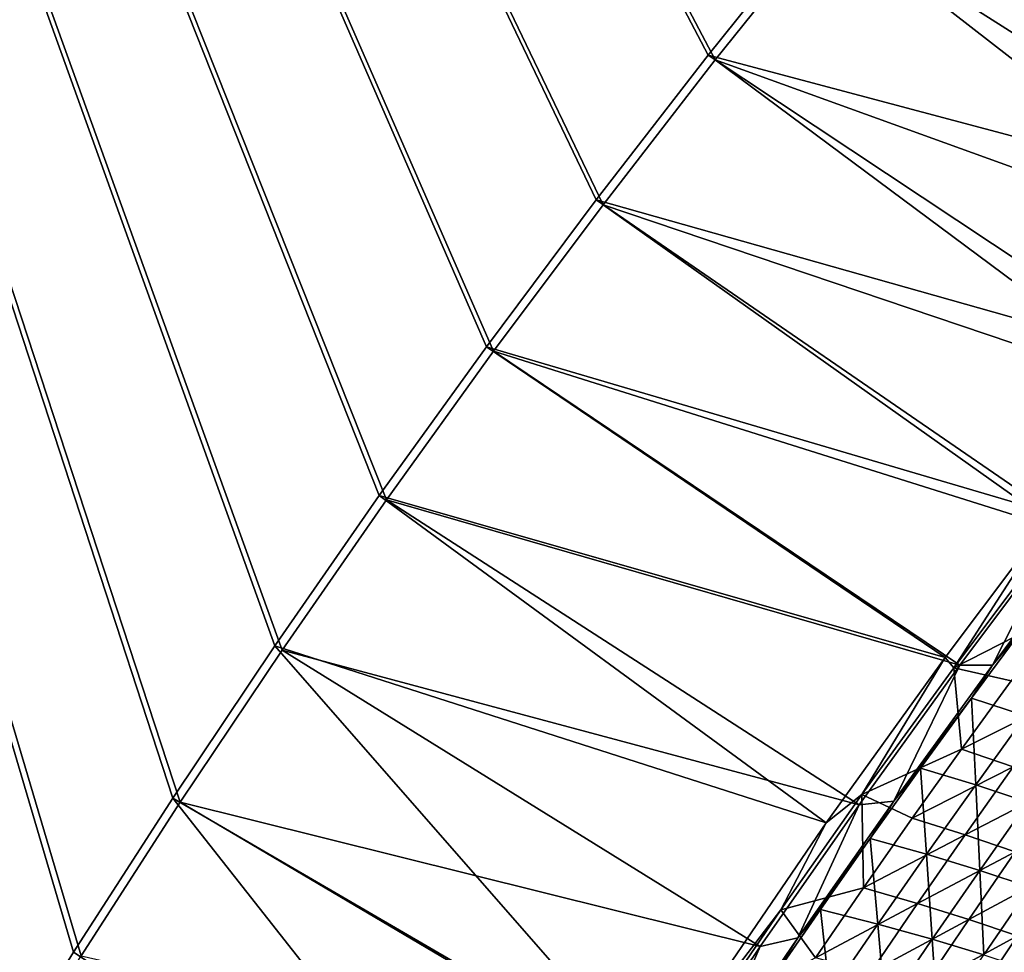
# Model space of a CAD drawing. Header units: metres. Extents: x 0 to 1400, y -1400 to 0.
# Tile 117 of 256: x 136 to 225, y -445 to -360. Entities that reach past the tile are written whole.
import ezdxf

# ---------------------------------------------------------------- set-up
doc = ezdxf.new("R2010")
doc.units = ezdxf.units.M

msp = doc.modelspace()

# ---------------------------------------------------------------- linework, layer by layer
at = {"layer": 'None'}
for points in [[(11.242748, -7.263255), (132.340759, -459.605499), (141.127594, -445.420471)], [(141.127594, -445.420471), (150.163284, -431.39267), (11.242748, -7.263255)], [(150.163284, -431.39267), (159.443253, -417.525238), (11.242748, -7.263255)], [(11.242748, -7.263255), (159.443253, -417.525238), (168.963058, -403.82132)], [(168.963058, -403.82132), (178.718384, -390.284088), (11.242748, -7.263255)], [(178.718384, -390.284088), (188.705048, -376.916565), (11.242748, -7.263255)], [(11.242748, -7.263255), (188.705048, -376.916565), (198.918961, -363.721863)], [(198.918961, -363.721863), (209.356171, -350.703094), (11.242748, -7.263255)], [(11.242748, -7.263255, -3), (208.73381, -350.241547, -3), (198.285233, -363.275543, -3)], [(198.285233, -363.275543, -3), (188.060287, -376.485718, -3), (11.242748, -7.263255, -3)], [(188.060287, -376.485718, -3), (178.062958, -389.868988, -3), (11.242748, -7.263255, -3)], [(11.242748, -7.263255, -3), (178.062958, -389.868988, -3), (168.297318, -403.422211, -3)], [(168.297318, -403.422211, -3), (158.767548, -417.142334, -3), (11.242748, -7.263255, -3)], [(158.767548, -417.142334, -3), (149.477982, -431.026184, -3), (11.242748, -7.263255, -3)], [(11.242748, -7.263255, -3), (149.477982, -431.026184, -3), (140.433075, -445.070679, -3)], [(140.433075, -445.070679, -3), (131.637405, -459.272583, -3), (11.242748, -7.263255, -3)], [(230.286575, -324.714478, -3), (262.513245, -364.51059, -32.134224), (219.402176, -337.38681, -3)], [(262.513245, -364.51059, -32.134224), (208.73381, -350.241547, -3), (219.402176, -337.38681, -3)], [(209.356171, -350.703094), (259.472839, -370.392487, -29.549793), (220.012833, -337.863342)], [(259.472839, -370.392487, -29.549793), (268.951935, -359.337799, -29.548212), (220.012833, -337.863342)], [(251.62796, -377.464661, -32.136173), (198.285233, -363.275543, -3), (208.73381, -350.241547, -3)], [(198.918961, -363.721863), (249.766708, -382.085571, -29.551611), (209.356171, -350.703094)], [(262.513245, -364.51059, -32.134224), (251.62796, -377.464661, -32.136173), (208.73381, -350.241547, -3)], [(249.766708, -382.085571, -29.551611), (259.472839, -370.392487, -29.549793), (209.356171, -350.703094)], [(240.456223, -391.274231, -32.138454), (188.060287, -376.485718, -3), (198.285233, -363.275543, -3)], [(251.62796, -377.464661, -32.136173), (240.456223, -391.274231, -32.138454), (198.285233, -363.275543, -3)], [(188.705048, -376.916565), (239.995163, -394.263, -29.553665), (198.918961, -363.721863)], [(239.995163, -394.263, -29.553665), (249.766708, -382.085571, -29.551611), (198.918961, -363.721863)], [(229.70636, -405.090698, -32.140949), (178.062958, -389.868988, -3), (188.060287, -376.485718, -3)], [(240.456223, -391.274231, -32.138454), (229.70636, -405.090698, -32.140949), (188.060287, -376.485718, -3)], [(178.718384, -390.284088), (230.463745, -406.559021, -29.555906), (188.705048, -376.916565)], [(230.463745, -406.559021, -29.555906), (239.995163, -394.263, -29.553665), (188.705048, -376.916565)], [(219.878418, -418.210114, -32.14352), (168.297318, -403.422211, -3), (178.062958, -389.868988, -3)], [(168.963058, -403.82132), (221.224121, -418.899567, -29.558329), (178.718384, -390.284088)], [(229.70636, -405.090698, -32.140949), (219.878418, -418.210114, -32.14352), (178.062958, -389.868988, -3)], [(221.224121, -418.899567, -29.558329), (230.463745, -406.559021, -29.555906), (178.718384, -390.284088)], [(209.022079, -433.288483, -32.146709), (158.767548, -417.142334, -3), (168.297318, -403.422211, -3)], [(159.443253, -417.525238), (212.026627, -431.625275, -29.561007), (168.963058, -403.82132)], [(219.878418, -418.210114, -32.14352), (209.022079, -433.288483, -32.146709), (168.297318, -403.422211, -3)], [(212.026627, -431.625275, -29.561007), (221.224121, -418.899567, -29.558329), (168.963058, -403.82132)], [(219.878418, -418.210114, -32.14352), (229.70636, -405.090698, -32.140949), (220.664429, -419.1427, -32.845264)], [(220.664429, -419.1427, -32.845264), (229.70636, -405.090698, -32.140949), (229.615997, -407.190674, -32.845261)], [(224.205246, -418.898773, -30.943182), (233.52858, -406.511536, -30.945711), (230.463745, -406.559021, -29.555906)], [(233.52858, -406.511536, -30.945711), (224.205246, -418.898773, -30.943182), (231.707962, -409.316711, -32.312477)], [(220.664429, -419.1427, -32.845264), (229.615997, -407.190674, -32.845261), (230.470398, -414.11969, -60.531025)], [(221.224121, -418.899567, -29.558329), (224.205246, -418.898773, -30.943182), (230.463745, -406.559021, -29.555906)], [(231.707962, -409.316711, -32.312477), (224.205246, -418.898773, -30.943182), (226.969879, -415.597687, -32.308468)], [(220.664429, -419.1427, -32.845264), (230.470398, -414.11969, -60.531025), (225.885727, -420.324738, -60.524563)], [(224.205246, -418.898773, -30.943182), (222.280762, -421.925659, -32.304287), (226.969879, -415.597687, -32.308468)], [(226.969879, -415.597687, -32.308468), (222.280762, -421.925659, -32.304287), (227.194519, -423.538849, -60.001633)], [(193.188416, -456.504669, -32.1521), (149.477982, -431.026184, -3), (158.767548, -417.142334, -3)], [(209.022079, -433.288483, -32.146709), (193.188416, -456.504669, -32.1521), (158.767548, -417.142334, -3)], [(150.163284, -431.39267), (203.020798, -444.546478, -29.563908), (159.443253, -417.525238)], [(203.020798, -444.546478, -29.563908), (212.026627, -431.625275, -29.561007), (159.443253, -417.525238)], [(209.022079, -433.288483, -32.146709), (219.878418, -418.210114, -32.14352), (212.294006, -430.696411, -32.845257)], [(212.026627, -431.625275, -29.561007), (215.194733, -431.295471, -30.940464), (221.224121, -418.899567, -29.558329)], [(212.294006, -430.696411, -32.845257), (219.878418, -418.210114, -32.14352), (220.664429, -419.1427, -32.845264)], [(215.194733, -431.295471, -30.940464), (224.205246, -418.898773, -30.943182), (221.224121, -418.899567, -29.558329)], [(224.205246, -418.898773, -30.943182), (215.194733, -431.295471, -30.940464), (222.280762, -421.925659, -32.304287)], [(212.294006, -430.696411, -32.845257), (220.664429, -419.1427, -32.845264), (221.351135, -426.574371, -60.517998)], [(221.351135, -426.574371, -60.517998), (220.664429, -419.1427, -32.845264), (225.885727, -420.324738, -60.524563)], [(221.351135, -426.574371, -60.517998), (225.885727, -420.324738, -60.524563), (230.514587, -422.002625, -88.252419)], [(222.280762, -421.925659, -32.304287), (215.194733, -431.295471, -30.940464), (217.641388, -428.300323, -32.299927)], [(222.658188, -429.816223, -59.990719), (222.280762, -421.925659, -32.304287), (217.641388, -428.300323, -32.299927)], [(221.351135, -426.574371, -60.517998), (230.514587, -422.002625, -88.252419), (226.075516, -428.165741, -88.240707)], [(227.194519, -423.538849, -60.001633), (222.280762, -421.925659, -32.304287), (222.658188, -429.816223, -59.990719)], [(227.416168, -431.381104, -87.728157), (227.194519, -423.538849, -60.001633), (222.658188, -429.816223, -59.990719)], [(216.867157, -432.868469, -60.511341), (212.294006, -430.696411, -32.845257), (221.351135, -426.574371, -60.517998)], [(216.867157, -432.868469, -60.511341), (221.351135, -426.574371, -60.517998), (226.075516, -428.165741, -88.240707)], [(217.641388, -428.300323, -32.299927), (215.194733, -431.295471, -30.940464), (213.05249, -434.721283, -32.295391)], [(217.641388, -428.300323, -32.299927), (213.05249, -434.721283, -32.295391), (218.172791, -436.138702, -59.979519)], [(216.867157, -432.868469, -60.511341), (226.075516, -428.165741, -88.240707), (221.68782, -434.372345, -88.228851)], [(218.172791, -436.138702, -59.979519), (222.658188, -429.816223, -59.990719), (217.641388, -428.300323, -32.299927)], [(221.68782, -434.372345, -88.228851), (226.075516, -428.165741, -88.240707), (230.561539, -429.789612, -116.013901)], [(223.027908, -437.614807, -87.711845), (222.658188, -429.816223, -59.990719), (218.172791, -436.138702, -59.979519)], [(221.68782, -434.372345, -88.228851), (230.561539, -429.789612, -116.013901), (226.264328, -435.91745, -115.997482)], [(227.416168, -431.381104, -87.728157), (222.658188, -429.816223, -59.990719), (223.027908, -437.614807, -87.711845)], [(204.91066, -441.211975, -32.845253), (209.022079, -433.288483, -32.146709), (212.294006, -430.696411, -32.845257)], [(204.91066, -441.211975, -32.845253), (212.294006, -430.696411, -32.845257), (212.434341, -439.206818, -60.504589)], [(212.294006, -430.696411, -32.845257), (216.867157, -432.868469, -60.511341), (212.434341, -439.206818, -60.504589)], [(182.542023, -473.034241, -32.156273), (140.433075, -445.070679, -3), (149.477982, -431.026184, -3)], [(141.127594, -445.420471), (194.323196, -457.494965, -29.566992), (150.163284, -431.39267)], [(193.188416, -456.504669, -32.1521), (182.542023, -473.034241, -32.156273), (149.477982, -431.026184, -3)], [(194.323196, -457.494965, -29.566992), (203.020798, -444.546478, -29.563908), (150.163284, -431.39267)], [(203.020798, -444.546478, -29.563908), (206.438705, -443.773407, -30.93755), (212.026627, -431.625275, -29.561007)], [(206.438705, -443.773407, -30.93755), (215.194733, -431.295471, -30.940464), (212.026627, -431.625275, -29.561007)], [(215.194733, -431.295471, -30.940464), (206.438705, -443.773407, -30.93755), (213.05249, -434.721283, -32.295391)], [(227.416168, -431.381104, -87.728157), (223.027908, -437.614807, -87.711845), (227.638458, -439.134674, -115.495125)], [(193.188416, -456.504669, -32.1521), (209.022079, -433.288483, -32.146709), (204.91066, -441.211975, -32.845253)], [(212.434341, -439.206818, -60.504589), (216.867157, -432.868469, -60.511341), (221.68782, -434.372345, -88.228851)], [(213.05249, -434.721283, -32.295391), (206.438705, -443.773407, -30.93755), (208.514832, -441.188171, -32.290676)], [(213.739029, -442.505951, -59.968033), (213.05249, -434.721283, -32.295391), (208.514832, -441.188171, -32.290676)], [(212.434341, -439.206818, -60.504589), (221.68782, -434.372345, -88.228851), (217.352005, -440.622192, -88.21685)], [(213.05249, -434.721283, -32.295391), (213.739029, -442.505951, -59.968033), (218.172791, -436.138702, -59.979519)], [(217.352005, -440.622192, -88.21685), (221.68782, -434.372345, -88.228851), (226.264328, -435.91745, -115.997482)], [(217.352005, -440.622192, -88.21685), (226.264328, -435.91745, -115.997482), (222.019958, -442.087677, -115.980873)], [(222.019958, -442.087677, -115.980873), (226.264328, -435.91745, -115.997482), (230.616165, -437.488739, -143.812775)], [(218.172791, -436.138702, -59.979519), (213.739029, -442.505951, -59.968033), (218.69194, -443.892273, -87.69519)], [(218.69194, -443.892273, -87.69519), (223.027908, -437.614807, -87.711845), (218.172791, -436.138702, -59.979519)], [(223.394745, -445.331085, -115.473923), (223.027908, -437.614807, -87.711845), (218.69194, -443.892273, -87.69519)], [(230.616165, -437.488739, -143.812775), (226.458389, -443.587219, -143.792236), (222.019958, -442.087677, -115.980873)], [(223.027908, -437.614807, -87.711845), (223.394745, -445.331085, -115.473923), (227.638458, -439.134674, -115.495125)], [(204.91066, -441.211975, -32.845253), (212.434341, -439.206818, -60.504589), (208.053223, -445.589203, -60.497749)], [(208.053223, -445.589203, -60.497749), (212.434341, -439.206818, -60.504589), (217.352005, -440.622192, -88.21685)], [(227.638458, -439.134674, -115.495125), (223.394745, -445.331085, -115.473923), (227.867706, -446.80603, -143.299789)], [(198.467545, -450.653656, -32.845261), (193.188416, -456.504669, -32.1521), (204.91066, -441.211975, -32.845253)], [(198.467545, -450.653656, -32.845261), (204.91066, -441.211975, -32.845253), (208.053223, -445.589203, -60.497749)], [(206.438705, -443.773407, -30.93755), (204.02919, -447.700684, -32.285778), (208.514832, -441.188171, -32.290676)], [(208.514832, -441.188171, -32.290676), (204.02919, -447.700684, -32.285778), (209.35762, -448.917725, -59.956261)], [(208.053223, -445.589203, -60.497749), (217.352005, -440.622192, -88.21685), (213.068573, -446.9151, -88.204712)], [(209.35762, -448.917725, -59.956261), (213.739029, -442.505951, -59.968033), (208.514832, -441.188171, -32.290676)], [(213.068573, -446.9151, -88.204712), (217.352005, -440.622192, -88.21685), (222.019958, -442.087677, -115.980873)], [(222.019958, -442.087677, -115.980873), (217.828888, -448.30011, -115.964073), (213.068573, -446.9151, -88.204712)], [(226.458389, -443.587219, -143.792236), (217.828888, -448.30011, -115.964073), (222.019958, -442.087677, -115.980873)], [(214.408966, -450.213165, -87.678192), (213.739029, -442.505951, -59.968033), (209.35762, -448.917725, -59.956261)], [(213.739029, -442.505951, -59.968033), (214.408966, -450.213165, -87.678192), (218.69194, -443.892273, -87.69519)], [(197.829269, -456.490906, -30.934406), (206.438705, -443.773407, -30.93755), (203.020798, -444.546478, -29.563908)], [(206.438705, -443.773407, -30.93755), (197.829269, -456.490906, -30.934406), (204.02919, -447.700684, -32.285778)], [(218.69194, -443.892273, -87.69519), (214.408966, -450.213165, -87.678192), (219.204865, -451.569946, -115.452324)], [(217.828888, -448.30011, -115.964073), (226.458389, -443.587219, -143.792236), (222.355042, -449.727112, -143.771469)], [(219.204865, -451.569946, -115.452324), (223.394745, -445.331085, -115.473923), (218.69194, -443.892273, -87.69519)], [(222.355042, -449.727112, -143.771469), (226.458389, -443.587219, -143.792236), (230.687531, -445.104553, -171.645386)], [(182.542023, -473.034241, -32.156273), (131.637405, -459.272583, -3), (140.433075, -445.070679, -3)], [(194.323196, -457.494965, -29.566992), (197.829269, -456.490906, -30.934406), (203.020798, -444.546478, -29.563908)]]:
    msp.add_3dface(points, dxfattribs=at)

doc.saveas('drawing.dxf')
